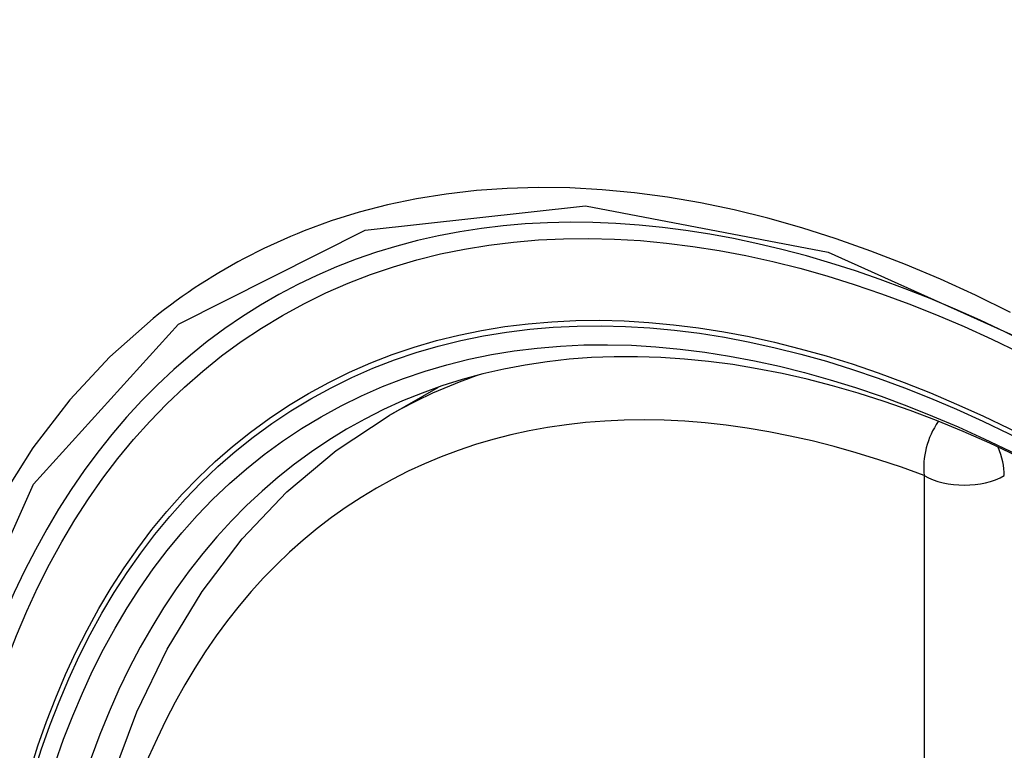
# Model space of a CAD drawing. Header units: inches. Extents: x 193.4 to 227.9, y 72.8 to 107.2.
# Tile 28 of 33: x 223.85 to 224.056, y 88.066 to 88.219. Entities that reach past the tile are written whole.
import ezdxf

# ---------------------------------------------------------------- set-up
doc = ezdxf.new("R2010")
doc.units = ezdxf.units.IN
doc.header["$MEASUREMENT"] = 0
doc.layers.add('Visible Edges(ANSI)', color=7, linetype='Continuous', lineweight=25)
doc.layers.add('Visible Tangent Edges(ANSI)', color=7, linetype='Continuous', lineweight=25)

msp = doc.modelspace()

# ---------------------------------------------------------------- linework, layer by layer
at = {"layer": 'Visible Edges(ANSI)'}
msp.add_line((223.92745, 88.13605), (223.93776, 88.14199), dxfattribs=at)
at = {"layer": 'Visible Edges(ANSI)', "flags": 128}
msp.add_lwpolyline([(223.89462, 87.82788), (223.88689, 87.84707), (223.88003, 87.86633), (223.8741, 87.8856), (223.8691, 87.90477), (223.86508, 87.92377), (223.86204, 87.94253), (223.86, 87.96095), (223.85899, 87.97895), (223.85901, 87.99647), (223.86007, 88.01342), (223.86217, 88.02974), (223.86533, 88.04535), (223.86954, 88.06018), (223.8748, 88.07417), (223.88109, 88.08723), (223.88842, 88.0993), (223.89676, 88.11029), (223.90609, 88.12013), (223.91634, 88.12874), (223.92745, 88.13605)], dxfattribs=at)
at = {"layer": 'Visible Edges(ANSI)'}
for centre, major_axis, start_param, end_param in [((224.18108, 87.35766), (-0.64835, 1.12588), 5.16346, 5.835982), ((224.07634, 87.86061), (0.15718, -0.27294), 2.362013, 7.062765)]:
    msp.add_ellipse(centre, major_axis=major_axis, ratio=0.578093, start_param=start_param, end_param=end_param, dxfattribs=at)
msp.add_ellipse((224.07286, 87.8586), major_axis=(-0.15963, 0.2772), ratio=0.578093, dxfattribs=at)
at = {"layer": 'Visible Tangent Edges(ANSI)'}
msp.add_line((224.0391, 88.1235), (224.0391, 87.6382), dxfattribs=at)
at = {"layer": 'Visible Tangent Edges(ANSI)', "flags": 128}
for points in [[(224.05711, 88.15758), (224.04979, 88.16117), (224.04249, 88.1645), (224.0352, 88.16758), (224.02795, 88.1704), (224.02073, 88.17295), (224.01356, 88.17523), (224.00645, 88.17725), (223.99941, 88.17899), (223.99243, 88.18045), (223.98552, 88.18164), (223.97866, 88.18256), (223.97188, 88.1832), (223.96517, 88.18358), (223.95856, 88.18367), (223.95204, 88.18349), (223.94563, 88.18303), (223.93933, 88.1823), (223.93315, 88.1813), (223.92709, 88.18003), (223.92116, 88.17848), (223.91535, 88.17667), (223.90968, 88.17459)], [(223.86366, 87.82041), (223.83944, 87.88957), (223.82592, 87.95727), (223.82372, 88.0205), (223.83292, 88.07609), (223.85318, 88.12173), (223.88344, 88.15511), (223.92239, 88.17473), (223.96838, 88.17985), (224.01908, 88.17018), (224.07223, 88.14621)], [(223.90968, 88.17459), (223.90826, 88.17402), (223.90684, 88.17343), (223.90544, 88.17283), (223.90404, 88.17221), (223.90266, 88.17157), (223.90128, 88.17091), (223.89991, 88.17024), (223.89855, 88.16955), (223.8972, 88.16885), (223.89587, 88.16813), (223.89454, 88.16739), (223.89322, 88.16663), (223.89191, 88.16586), (223.8906, 88.16507), (223.88931, 88.16427), (223.88803, 88.16345), (223.88676, 88.16261), (223.8855, 88.16176), (223.88425, 88.16089), (223.88301, 88.16), (223.88178, 88.1591), (223.88056, 88.15818), (223.87935, 88.15725), (223.87815, 88.1563)], [(223.87815, 88.1563), (223.86912, 88.14828), (223.86076, 88.13929), (223.8531, 88.12933), (223.84617, 88.11846), (223.83998, 88.10669), (223.83457, 88.09406), (223.82997, 88.08062), (223.82619, 88.06645), (223.82324, 88.05158), (223.82113, 88.03606), (223.81985, 88.01993), (223.81943, 88.00323), (223.81986, 87.98599), (223.82114, 87.96833), (223.82328, 87.9503), (223.82624, 87.93198), (223.83003, 87.91342), (223.83462, 87.89467), (223.84002, 87.8758), (223.8462, 87.85686), (223.85314, 87.83793)]]:
    msp.add_lwpolyline(points, dxfattribs=at)
at = {"layer": 'Visible Tangent Edges(ANSI)'}
for centre, major_axis, ratio, start_param, end_param in [((224.07534, 87.86004), (-0.17285, 0.30015), 0.578093, 5.049711, 10.658253), ((224.07529, 87.86001), (-0.1503, 0.261), 0.578093, 5.670484, 8.47055), ((224.08365, 87.86482), (-0.15619, 0.27123), 0.578093, 6.170881, 6.283185), ((224.04746, 88.12831), (-0.00416, -0.01105), 0.667544, 4.352992, 5.394234), ((224.04746, 88.12831), (0.00589, -0.01024), 0.578093, 0.787332, 1.35469), ((224.04746, 88.12831), (-0.01181, 0), 0.575862, 0.785398, 2.356194)]:
    msp.add_ellipse(centre, major_axis=major_axis, ratio=ratio, start_param=start_param, end_param=end_param, dxfattribs=at)
for centre, major_axis in [((224.07594, 87.86038), (0.17078, -0.29656)), ((224.07296, 87.85866), (-0.16238, 0.28198)), ((224.07286, 87.8586), (0.16178, -0.28094))]:
    msp.add_ellipse(centre, major_axis=major_axis, ratio=0.578093, dxfattribs=at)

doc.saveas('drawing.dxf')
